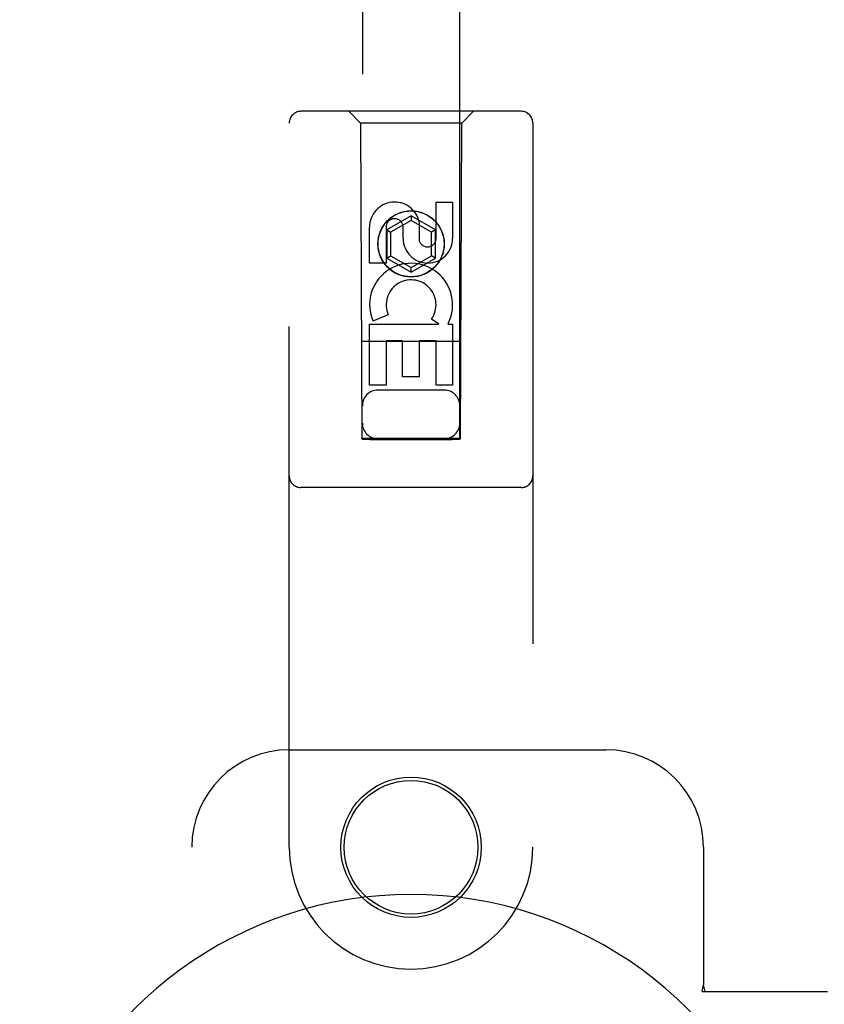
# Model space of a CAD drawing. Header units: inches. Extents: x 0 to 243, y 0 to 157.
# Tile 12 of 115: x 111.47 to 113.54, y 59.76 to 62.28. Entities that reach past the tile are written whole.
import ezdxf

# ---------------------------------------------------------------- set-up
doc = ezdxf.new("R2010")
doc.units = ezdxf.units.IN
doc.header["$LTSCALE"] = 13.357143
doc.header["$MEASUREMENT"] = 0
doc.linetypes.add('HIDDEN', pattern=[0.2, 0.1, -0.1])
doc.layers.add('DOOR_ASSEMBLY', color=7, linetype='CONTINUOUS')

msp = doc.modelspace()

# ---------------------------------------------------------------- linework, layer by layer
at = {"layer": 'DOOR_ASSEMBLY', "color": 8, "linetype": 'HIDDEN'}
for p, q in [((112.3519, 98.2073), (112.3519, 61.2057)), ((112.6019, 61.2057), (112.6019, 98.2073)), ((112.7594, 62.0473), (112.1944, 62.0473)), ((112.3469, 62.0173), (112.3169, 62.0473)), ((112.6069, 62.0173), (112.6369, 62.0473)), ((112.1644, 60.1598), (112.1644, 62.0173)), ((112.6069, 62.0173), (112.3469, 62.0173)), ((112.3469, 62.0173), (112.3504, 61.2073)), ((112.6034, 61.2073), (112.6069, 62.0173)), ((112.7894, 62.0173), (112.7894, 60.1598)), ((112.541, 61.8139), (112.5834, 61.8139)), ((112.541, 61.7215), (112.541, 61.8139)), ((112.5834, 61.8139), (112.5834, 61.7215)), ((112.4769, 61.7792), (112.4144, 61.7431)), ((112.5394, 61.7431), (112.4769, 61.7792)), ((112.4769, 61.7792), (112.4769, 61.7677)), ((112.3702, 61.6576), (112.3702, 61.75)), ((112.4127, 61.75), (112.4127, 61.6576)), ((112.4769, 61.7677), (112.4244, 61.7373)), ((112.4565, 61.7215), (112.4565, 61.75)), ((112.5294, 61.7373), (112.4769, 61.7677)), ((112.4975, 61.7638), (112.4975, 61.7176)), ((112.4144, 61.7431), (112.4244, 61.7373)), ((112.4144, 61.7431), (112.4144, 61.671)), ((112.4244, 61.7373), (112.4244, 61.6767)), ((112.5394, 61.7431), (112.5294, 61.7373)), ((112.5294, 61.6767), (112.5294, 61.7373)), ((112.5394, 61.671), (112.5394, 61.7431)), ((112.4144, 61.671), (112.4244, 61.6767)), ((112.4244, 61.6767), (112.4769, 61.6464)), ((112.4769, 61.6464), (112.5294, 61.6767)), ((112.5394, 61.671), (112.5294, 61.6767)), ((112.4127, 61.6576), (112.3702, 61.6576)), ((112.4144, 61.671), (112.4769, 61.6349)), ((112.4769, 61.6349), (112.5394, 61.671)), ((112.4769, 61.6349), (112.4769, 61.6464)), ((112.4183, 61.5257), (112.3792, 61.5088)), ((112.3702, 61.5013), (112.5478, 61.5013)), ((112.3702, 61.3452), (112.3702, 61.5013)), ((112.5478, 61.5013), (112.5293, 61.5143)), ((112.5729, 61.5048), (112.5712, 61.5013)), ((112.5712, 61.5013), (112.5834, 61.5013)), ((112.5834, 61.5013), (112.5834, 61.3452)), ((112.6044, 61.4573), (112.3493, 61.4573)), ((112.4551, 61.4587), (112.4127, 61.4587)), ((112.4127, 61.4587), (112.4127, 61.3452)), ((112.4551, 61.3665), (112.4551, 61.4587)), ((112.541, 61.4587), (112.4975, 61.4587)), ((112.4975, 61.4587), (112.4975, 61.3665)), ((112.541, 61.3452), (112.541, 61.4587)), ((112.4127, 61.3452), (112.3702, 61.3452)), ((112.4975, 61.3665), (112.4551, 61.3665)), ((112.5834, 61.3452), (112.541, 61.3452)), ((112.5619, 61.3323), (112.3919, 61.3323)), ((112.3504, 61.2073), (112.6034, 61.2073)), ((112.3527, 61.2087), (112.3542, 61.2087)), ((112.3542, 61.2087), (112.3592, 61.2088)), ((112.3592, 61.2057), (112.3542, 61.2057)), ((112.3592, 61.2088), (112.5819, 61.2088)), ((112.3719, 61.2056), (112.3592, 61.2057)), ((112.3719, 61.2056), (112.5819, 61.2056)), ((112.5819, 61.2088), (112.5946, 61.2088)), ((112.5946, 61.2057), (112.5819, 61.2056)), ((112.5946, 61.2088), (112.5995, 61.2087)), ((112.5995, 61.2057), (112.5946, 61.2057)), ((112.601, 61.2057), (112.5995, 61.2057)), ((112.7594, 61.0823), (112.1944, 61.0823)), ((112.1644, 60.4098), (112.9769, 60.4098)), ((111.9144, 57.9098), (111.9144, 60.1598)), ((113.2269, 60.1598), (113.2269, 59.8067)), ((113.2238, 59.7898), (113.2269, 59.8067)), ((113.2313, 59.7898), (113.2269, 59.8067)), ((113.2238, 59.7898), (113.5448, 59.7898))]:
    msp.add_line(p, q, dxfattribs=at)
for points in [[(112.3519, 61.2087), (112.352, 61.2087), (112.3523, 61.2087), (112.3527, 61.2087)], [(112.3542, 61.2057), (112.3527, 61.2057), (112.3523, 61.2057), (112.352, 61.2057), (112.3519, 61.2057)], [(112.5995, 61.2087), (112.601, 61.2087), (112.6015, 61.2087), (112.6018, 61.2087), (112.6019, 61.2087)], [(112.6019, 61.2057), (112.6018, 61.2057), (112.6015, 61.2057), (112.601, 61.2057)]]:
    msp.add_lwpolyline(points, dxfattribs=at)
for centre, radius in [((112.4769, 61.7073), 0.085), ((112.4769, 61.7073), 0.0845), ((112.4769, 60.1598), 0.18), ((112.4769, 60.1598), 0.1715)]:
    msp.add_circle(centre, radius, dxfattribs=at)
for centre, radius, start, end in [((112.1944, 62.0173), 0.03, 90, 180), ((112.7594, 62.0173), 0.03, 0, 90), ((112.4346, 61.7501), 0.0644, 12.2995, 180.0775), ((112.4346, 61.75), 0.0219, 359.9011, 180), ((112.52, 61.7215), 0.0635, 180, 360), ((112.5191, 61.7215), 0.0219, 190.307, 360), ((112.477, 61.5511), 0.1065, 334.2636, 203.4027), ((112.477, 61.5511), 0.0639, 324.8895, 203.4026), ((112.3919, 61.2923), 0.04, 90, 180), ((112.5619, 61.2923), 0.04, 0, 90), ((112.3919, 61.2473), 0.04, 180, 270), ((112.5619, 61.2473), 0.04, 270, 360), ((112.1944, 61.1123), 0.03, 180, 270), ((112.7594, 61.1123), 0.03, 270, 360), ((112.1644, 60.1598), 0.25, 90, 180), ((112.9769, 60.1598), 0.25, 0, 90), ((112.4769, 60.1598), 0.3125, 180, 360)]:
    msp.add_arc(centre, radius, start, end, dxfattribs=at)
at = {"layer": 'DOOR_ASSEMBLY', "color": 7, "linetype": 'Continuous'}
msp.add_arc((112.4769, 59.0348), 1.0039, 305.5066, 234.4934, dxfattribs=at)

doc.saveas('drawing.dxf')
